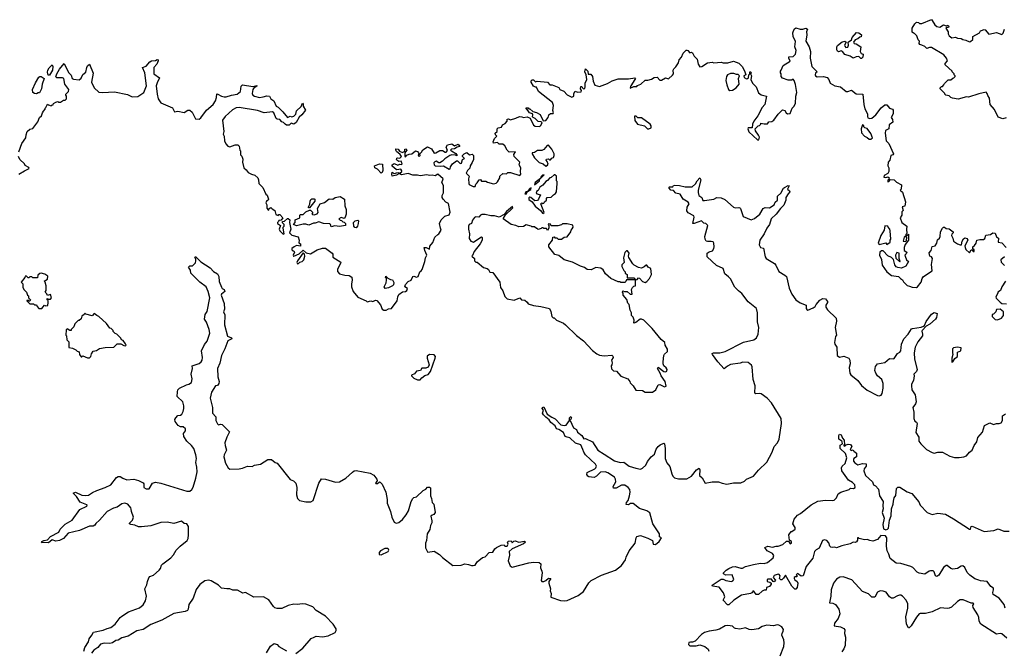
# Model space of a CAD drawing. Extents: x 2029826 to 2248070, y 228728 to 402406.
# Tile 57 of 256: x 2113525 to 2124120, y 300613 to 307398. Entities that reach past the tile are written whole.
import ezdxf

# ---------------------------------------------------------------- set-up
doc = ezdxf.new("R2010")
doc.units = 0

msp = doc.modelspace()

# ---------------------------------------------------------------- linework, layer by layer
at = {"layer": '0CON10XD'}
for points in [[(2124140, 306340), (2124105, 306332), (2124055, 306349), (2124015, 306433), (2123968, 306485), (2123959, 306555), (2123942, 306582), (2123937, 306605), (2123925, 306617), (2123845, 306600), (2123736, 306564), (2123714, 306566), (2123625, 306543), (2123564, 306554), (2123545, 306560), (2123525, 306578), (2123490, 306585), (2123480, 306595), (2123480, 306605), (2123430, 306655), (2123430, 306665), (2123445, 306680), (2123455, 306680), (2123470, 306695), (2123475, 306710), (2123515, 306750), (2123545, 306750), (2123565, 306770), (2123578, 306772), (2123590, 306785), (2123590, 306795), (2123580, 306805), (2123580, 306815), (2123560, 306835), (2123560, 306845), (2123483, 306913), (2123483, 306927), (2123510, 306955), (2123498, 306985), (2123468, 307018), (2123335, 307097), (2123315, 307100), (2123285, 307088), (2123265, 307110), (2123233, 307123), (2123212, 307132), (2123203, 307143), (2123207, 307167), (2123192, 307182), (2123178, 307225), (2123155, 307250), (2123142, 307252), (2123130, 307265), (2123130, 307305), (2123157, 307353), (2123175, 307370), (2123195, 307368), (2123208, 307358), (2123232, 307358), (2123335, 307398), (2123345, 307390), (2123371, 307341), (2123395, 307323), (2123425, 307317), (2123465, 307343), (2123495, 307330), (2123515, 307338), (2123522, 307325), (2123520, 307315), (2123498, 307312), (2123492, 307305), (2123516, 307266), (2123516, 307245), (2123525, 307223), (2123555, 307204), (2123595, 307208), (2123615, 307198), (2123656, 307196), (2123675, 307183), (2123705, 307178), (2123745, 307158), (2123758, 307162), (2123780, 307185), (2123782, 307218), (2123852, 307255), (2123864, 307276), (2123875, 307283), (2123905, 307292), (2123915, 307288), (2123955, 307242), (2124035, 307258), (2124095, 307240), (2124107, 307253), (2124122, 307295)], [(2116968, 304665), (2117025, 304649), (2117070, 304645), (2117099, 304629), (2117103, 304595), (2117094, 304555), (2117097, 304525), (2117114, 304474), (2117165, 304413), (2117254, 304374), (2117265, 304363), (2117305, 304373), (2117325, 304367), (2117355, 304380), (2117368, 304378), (2117409, 304329), (2117426, 304285), (2117443, 304273), (2117469, 304271), (2117495, 304286), (2117525, 304291), (2117588, 304372), (2117594, 304416), (2117605, 304440), (2117645, 304470), (2117675, 304472), (2117692, 304485), (2117697, 304507), (2117670, 304525), (2117675, 304548), (2117705, 304580), (2117737, 304595), (2117754, 304636), (2117765, 304640), (2117795, 304627), (2117812, 304635), (2117832, 304685), (2117846, 304694), (2117855, 304710), (2117886, 304795), (2117890, 304835), (2117906, 304865), (2117884, 304914), (2117878, 304945), (2117898, 304948), (2117935, 304930), (2117940, 304960), (2117970, 305000), (2117992, 305058), (2118023, 305087), (2118036, 305095), (2118062, 305135), (2118053, 305153), (2118043, 305205), (2118060, 305245), (2118100, 305285), (2118145, 305298), (2118157, 305327), (2118139, 305419), (2118112, 305435), (2118081, 305465), (2118070, 305485), (2118070, 305505), (2118087, 305535), (2118087, 305615), (2118068, 305645), (2118082, 305685), (2118025, 305736), (2117995, 305718), (2117965, 305726), (2117935, 305722), (2117905, 305729), (2117835, 305718), (2117805, 305726), (2117755, 305724), (2117705, 305744), (2117635, 305727), (2117615, 305740), (2117605, 305740), (2117580, 305725), (2117534, 305714), (2117528, 305735), (2117533, 305757), (2117555, 305742), (2117595, 305752), (2117615, 305748), (2117636, 305764), (2117638, 305772), (2117625, 305790), (2117585, 305782), (2117575, 305787), (2117532, 305822), (2117534, 305836), (2117555, 305851), (2117595, 305832), (2117615, 305842), (2117635, 305840), (2117642, 305848), (2117630, 305875), (2117605, 305872), (2117583, 305885), (2117580, 305895), (2117585, 305908), (2117595, 305913), (2117615, 305908), (2117632, 305925), (2117619, 305949), (2117581, 305981), (2117573, 305993), (2117573, 306007), (2117596, 306006), (2117612, 305982), (2117645, 305970), (2117668, 305982), (2117670, 306005), (2117685, 306010), (2117690, 305995), (2117670, 305965), (2117670, 305925), (2117675, 305922), (2117691, 305939), (2117715, 305952), (2117745, 305953), (2117785, 305987), (2117805, 305980), (2117818, 305965), (2117820, 305955), (2117812, 305935), (2117825, 305924), (2117836, 305935), (2117830, 305955), (2117849, 305971), (2117864, 305996), (2117915, 306028), (2117955, 306008), (2117985, 305963), (2118004, 305966), (2118045, 305992), (2118075, 305990), (2118103, 305973), (2118113, 305973), (2118129, 305991), (2118113, 306025), (2118130, 306050), (2118175, 306062), (2118205, 306040), (2118245, 306057), (2118260, 306035), (2118233, 306027), (2118205, 306008), (2118170, 306005), (2118162, 305995), (2118170, 305985), (2118218, 305958), (2118230, 305945), (2118228, 305932), (2118215, 305940), (2118175, 305943), (2118154, 305936), (2118099, 305901), (2118076, 305874), (2118045, 305857), (2118035, 305856), (2118005, 305874), (2117991, 305869), (2117983, 305857), (2117984, 305835), (2117995, 305826), (2118055, 305821), (2118086, 305826), (2118145, 305790), (2118158, 305792), (2118160, 305815), (2118184, 305846), (2118225, 305880), (2118235, 305880), (2118265, 305852), (2118278, 305855), (2118290, 305895), (2118310, 305905), (2118290, 305925), (2118290, 305935), (2118307, 305953), (2118338, 305968), (2118365, 305942), (2118395, 305950), (2118407, 305937), (2118407, 305895), (2118395, 305860), (2118374, 305826), (2118368, 305802), (2118342, 305775), (2118330, 305745), (2118363, 305715), (2118356, 305685), (2118358, 305635), (2118363, 305623), (2118405, 305602), (2118426, 305604), (2118432, 305628), (2118449, 305641), (2118470, 305675), (2118485, 305680), (2118495, 305660), (2118542, 305662), (2118558, 305648), (2118623, 305633), (2118652, 305638), (2118668, 305652), (2118690, 305695), (2118690, 305715), (2118725, 305742), (2118765, 305740), (2118778, 305752), (2118805, 305752), (2118905, 305722), (2118918, 305735), (2118913, 305765), (2118918, 305805), (2118900, 305835), (2118908, 305865), (2118847, 305925), (2118843, 305947), (2118860, 305975), (2118793, 305973), (2118770, 305995), (2118745, 306040), (2118725, 306060), (2118685, 306060), (2118665, 306078), (2118625, 306070), (2118620, 306085), (2118635, 306120), (2118660, 306145), (2118645, 306160), (2118642, 306175), (2118662, 306195), (2118663, 306225), (2118675, 306233), (2118710, 306240), (2118722, 306265), (2118750, 306280), (2118770, 306305), (2118772, 306328), (2118785, 306330), (2118805, 306320), (2118865, 306338), (2118903, 306357), (2118928, 306352), (2118945, 306346), (2118985, 306352), (2119017, 306337), (2119054, 306264), (2119073, 306253), (2119115, 306248), (2119130, 306255), (2119148, 306288), (2119138, 306298), (2119105, 306303), (2119073, 306333), (2119050, 306345), (2119042, 306352), (2119048, 306375), (2119043, 306383), (2119010, 306395), (2118998, 306418), (2118972, 306448), (2118995, 306450), (2119005, 306440), (2119015, 306440), (2119045, 306410), (2119085, 306400), (2119125, 306378), (2119158, 306308), (2119186, 306314), (2119210, 306345), (2119220, 306375), (2119235, 306390), (2119265, 306390), (2119270, 306395), (2119262, 306422), (2119268, 306475), (2119258, 306508), (2119108, 306625), (2119085, 306670), (2119075, 306670), (2119054, 306684), (2119027, 306725), (2119029, 306741), (2119039, 306751), (2119055, 306750), (2119075, 306728), (2119095, 306736), (2119204, 306724), (2119230, 306695), (2119255, 306697), (2119327, 306667), (2119338, 306645), (2119379, 306629), (2119415, 306588), (2119465, 306564), (2119488, 306575), (2119488, 306605), (2119503, 306627), (2119527, 306617), (2119568, 306622), (2119570, 306635), (2119560, 306655), (2119562, 306678), (2119575, 306680), (2119580, 306665), (2119593, 306653), (2119605, 306658), (2119611, 306675), (2119609, 306715), (2119627, 306755), (2119620, 306805), (2119608, 306835), (2119615, 306868), (2119638, 306845), (2119642, 306812), (2119672, 306812), (2119688, 306788), (2119696, 306735), (2119714, 306694), (2119765, 306680), (2119850, 306710), (2119900, 306740), (2119965, 306763), (2120075, 306760), (2120145, 306772), (2120150, 306765), (2120146, 306755), (2120102, 306685), (2120095, 306660), (2120135, 306680), (2120165, 306680), (2120172, 306688), (2120210, 306705), (2120255, 306748), (2120285, 306748), (2120325, 306758), (2120353, 306777), (2120385, 306778), (2120415, 306748), (2120432, 306748), (2120475, 306772), (2120505, 306762), (2120551, 306799), (2120560, 306815), (2120558, 306855), (2120565, 306870), (2120585, 306890), (2120613, 306935), (2120623, 306965), (2120648, 306995), (2120664, 307036), (2120695, 307068), (2120705, 307070), (2120716, 307066), (2120735, 307040), (2120755, 307047), (2120765, 307040), (2120782, 307005), (2120814, 306974), (2120825, 306920), (2120845, 306892), (2120865, 306893), (2120927, 306933), (2120975, 306939), (2120995, 306933), (2121035, 306937), (2121075, 306942), (2121095, 306932), (2121145, 306934), (2121205, 306952), (2121265, 306930), (2121298, 306895), (2121326, 306846), (2121338, 306805), (2121318, 306792), (2121322, 306775), (2121345, 306763), (2121356, 306764), (2121367, 306773), (2121370, 306805), (2121380, 306815), (2121380, 306835), (2121388, 306838), (2121398, 306825), (2121390, 306815), (2121398, 306795), (2121393, 306753), (2121410, 306715), (2121450, 306675), (2121475, 306610), (2121505, 306588), (2121560, 306575), (2121543, 306485), (2121515, 306452), (2121467, 306365), (2121424, 306306), (2121410, 306275), (2121407, 306233), (2121365, 306233), (2121359, 306225), (2121372, 306192), (2121465, 306104), (2121478, 306105), (2121484, 306135), (2121476, 306156), (2121443, 306203), (2121440, 306225), (2121470, 306255), (2121485, 306260), (2121500, 306275), (2121500, 306285), (2121535, 306278), (2121572, 306278), (2121585, 306300), (2121617, 306303), (2121640, 306315), (2121685, 306380), (2121735, 306428), (2121759, 306419), (2121774, 306394), (2121786, 306386), (2121815, 306388), (2121838, 306445), (2121855, 306462), (2121874, 306496), (2121876, 306575), (2121886, 306615), (2121872, 306702), (2121858, 306745), (2121847, 306757), (2121832, 306748), (2121795, 306748), (2121735, 306770), (2121720, 306785), (2121720, 306815), (2121710, 306825), (2121710, 306845), (2121720, 306855), (2121740, 306905), (2121817, 306953), (2121801, 306985), (2121803, 306997), (2121848, 307002), (2121874, 307026), (2121879, 307065), (2121867, 307105), (2121873, 307163), (2121849, 307215), (2121843, 307255), (2121858, 307295), (2121875, 307310), (2121925, 307297), (2121953, 307297), (2121985, 307308), (2122002, 307295), (2121992, 307268), (2121994, 307235), (2121983, 307165), (2122019, 307105), (2122034, 307055), (2122031, 306985), (2122049, 306895), (2122107, 306837), (2122089, 306821), (2122083, 306805), (2122088, 306795), (2122105, 306784), (2122173, 306787), (2122214, 306774), (2122233, 306755), (2122245, 306713), (2122296, 306686), (2122357, 306677)], [(2122585, 306980), (2122575, 306980), (2122555, 307000), (2122525, 306998), (2122493, 306983), (2122460, 307005), (2122404, 307024), (2122380, 307055), (2122365, 307062), (2122335, 307053), (2122325, 307058), (2122318, 307075), (2122318, 307105), (2122325, 307120), (2122375, 307158), (2122405, 307168), (2122420, 307155), (2122402, 307125), (2122403, 307113), (2122415, 307098), (2122438, 307102), (2122443, 307125), (2122440, 307155), (2122475, 307180), (2122482, 307205), (2122531, 307259), (2122555, 307257), (2122582, 307235), (2122578, 307212), (2122565, 307210), (2122545, 307190), (2122515, 307180), (2122498, 307155), (2122503, 307143), (2122527, 307137), (2122577, 307107), (2122568, 307055), (2122580, 307035), (2122600, 307025), (2122598, 306995), (2122585, 306980)], [(2113517, 305975), (2113549, 306065), (2113592, 306125), (2113595, 306160), (2113607, 306195), (2113635, 306220), (2113665, 306228), (2113721, 306299), (2113738, 306345), (2113758, 306365), (2113772, 306395), (2113780, 306415), (2113800, 306435), (2113800, 306445), (2113808, 306452), (2113825, 306490), (2113835, 306480), (2113865, 306470), (2113875, 306480), (2113885, 306480), (2113890, 306495), (2113915, 306510), (2113935, 306518), (2113945, 306510), (2113965, 306510), (2113995, 306530), (2114015, 306530), (2114030, 306545), (2114030, 306575), (2114020, 306585), (2114020, 306595), (2114050, 306625), (2114053, 306645), (2114010, 306705), (2114000, 306765), (2113985, 306773), (2113925, 306772), (2113914, 306784), (2113923, 306815), (2113954, 306866), (2114005, 306928), (2114050, 306830), (2114080, 306800), (2114090, 306765), (2114105, 306757), (2114165, 306750), (2114185, 306770), (2114205, 306807), (2114235, 306832), (2114246, 306885), (2114255, 306902), (2114275, 306918), (2114314, 306824), (2114298, 306725), (2114328, 306665), (2114378, 306618), (2114415, 306614), (2114545, 306620), (2114685, 306592), (2114735, 306566), (2114795, 306573), (2114862, 306615), (2114891, 306685), (2114872, 306825), (2114848, 306885), (2114885, 306896), (2114925, 306943), (2114944, 306956), (2114985, 306959), (2115005, 306969), (2115016, 306966), (2115016, 306955), (2115000, 306920), (2114970, 306885), (2114967, 306863), (2114970, 306815), (2115031, 306771), (2115003, 306717), (2114994, 306685), (2115003, 306595), (2115016, 306546), (2115044, 306504), (2115169, 306449), (2115192, 306405), (2115225, 306413), (2115295, 306400), (2115335, 306423), (2115355, 306424), (2115382, 306402), (2115415, 306332), (2115455, 306328), (2115475, 306340), (2115536, 306425), (2115607, 306485), (2115633, 306525), (2115642, 306562), (2115645, 306600), (2115658, 306598), (2115695, 306574), (2115725, 306566), (2115745, 306566), (2115804, 306586), (2115864, 306596), (2115901, 306625), (2115908, 306682), (2115923, 306697), (2116035, 306679), (2116075, 306690), (2116080, 306685), (2116042, 306658), (2116034, 306646), (2116028, 306605), (2116032, 306585), (2116050, 306575), (2116105, 306561), (2116145, 306566), (2116185, 306580), (2116212, 306575), (2116227, 306545), (2116259, 306525), (2116285, 306469), (2116307, 306455), (2116356, 306406), (2116406, 306346), (2116435, 306358), (2116455, 306352), (2116475, 306360), (2116495, 306382), (2116504, 306416), (2116553, 306465), (2116568, 306498), (2116575, 306490), (2116577, 306467), (2116601, 306425), (2116562, 306375), (2116532, 306348), (2116499, 306291), (2116475, 306273), (2116445, 306283), (2116425, 306262), (2116395, 306264), (2116382, 306272), (2116365, 306293), (2116345, 306297), (2116325, 306323), (2116295, 306328), (2116286, 306336), (2116260, 306395), (2116247, 306407), (2116154, 306394), (2116085, 306420), (2115885, 306454), (2115855, 306449), (2115815, 306426), (2115735, 306356), (2115709, 306315), (2115720, 306195), (2115714, 306165), (2115726, 306145), (2115730, 306095), (2115742, 306062), (2115766, 306036), (2115785, 306030), (2115845, 306052), (2115872, 306052), (2115887, 306037), (2115893, 305993), (2115900, 305985), (2115900, 305945), (2115915, 305930), (2115926, 305896), (2115924, 305864), (2115938, 305805), (2115963, 305783), (2115985, 305752), (2116020, 305735), (2116056, 305726), (2116088, 305698), (2116096, 305676), (2116100, 305635), (2116141, 305591), (2116175, 305520), (2116189, 305509), (2116202, 305465), (2116200, 305455), (2116182, 305445), (2116174, 305426), (2116186, 305406), (2116185, 305370), (2116194, 305354), (2116205, 305350), (2116210, 305365), (2116227, 305377), (2116242, 305362), (2116272, 305345), (2116281, 305301), (2116305, 305290), (2116315, 305300), (2116325, 305300), (2116357, 305267), (2116338, 305242), (2116312, 305238), (2116310, 305225), (2116300, 305215), (2116300, 305205), (2116330, 305185), (2116317, 305145), (2116323, 305125), (2116355, 305092), (2116365, 305090), (2116370, 305095), (2116360, 305155), (2116360, 305165), (2116370, 305175), (2116370, 305195), (2116352, 305212), (2116352, 305228), (2116375, 305230), (2116405, 305258), (2116415, 305258), (2116432, 305245), (2116428, 305215), (2116442, 305145), (2116427, 305105), (2116455, 305078), (2116520, 305060), (2116533, 305025), (2116528, 304998), (2116548, 304985), (2116545, 304960), (2116505, 304967), (2116478, 304955), (2116453, 304935), (2116455, 304920), (2116465, 304910), (2116475, 304910), (2116482, 304895), (2116468, 304865), (2116470, 304855), (2116475, 304852), (2116531, 304879), (2116575, 304918), (2116608, 304888), (2116655, 304879), (2116725, 304920), (2116785, 304939), (2116815, 304938), (2116887, 304887), (2116894, 304875), (2116895, 304842), (2116979, 304789), (2116977, 304775), (2116943, 304715), (2116945, 304690), (2116968, 304665)], [(2113845, 306800), (2113832, 306802), (2113824, 306834), (2113827, 306855), (2113841, 306879), (2113875, 306912), (2113881, 306895), (2113878, 306855), (2113845, 306800)], [(2113705, 306601), (2113685, 306602), (2113665, 306616), (2113662, 306645), (2113695, 306719), (2113731, 306779), (2113743, 306787), (2113756, 306786), (2113788, 306765), (2113766, 306704), (2113760, 306655), (2113738, 306612), (2113725, 306612), (2113705, 306601)], [(2121167, 306637), (2121195, 306641), (2121234, 306666), (2121267, 306703), (2121258, 306765), (2121270, 306795), (2121257, 306807), (2121237, 306807), (2121208, 306818), (2121175, 306819), (2121143, 306805), (2121131, 306785), (2121123, 306745), (2121133, 306695), (2121152, 306645), (2121167, 306637)], [(2122357, 306677), (2122418, 306625), (2122435, 306624), (2122475, 306638), (2122525, 306599), (2122598, 306595), (2122609, 306485), (2122620, 306440), (2122647, 306385), (2122648, 306355), (2122653, 306343), (2122673, 306333), (2122695, 306339), (2122736, 306374), (2122795, 306448), (2122835, 306481), (2122855, 306481), (2122885, 306446), (2122918, 306435), (2122923, 306423), (2122923, 306385), (2122904, 306345), (2122918, 306325), (2122920, 306295), (2122882, 306265), (2122876, 306224), (2122840, 306205), (2122837, 306175), (2122849, 306095), (2122878, 306065), (2122928, 305955), (2122920, 305945), (2122898, 305935), (2122887, 305885), (2122872, 305865), (2122868, 305825), (2122878, 305805), (2122878, 305765), (2122865, 305742), (2122828, 305722), (2122823, 305705), (2122845, 305700), (2122865, 305708), (2122882, 305695), (2122878, 305682), (2122865, 305670), (2122865, 305653), (2122878, 305655), (2122895, 305678), (2122934, 305674), (2122960, 305650), (2123012, 305622), (2123010, 305575), (2123000, 305565), (2123025, 305542), (2123058, 305438), (2123049, 305391), (2123022, 305385), (2123032, 305345), (2123018, 305332), (2123016, 305295), (2123000, 305265), (2123017, 305215), (2123072, 305175), (2123068, 305145), (2123072, 305098), (2123060, 305085), (2123060, 305070), (2123043, 305057), (2123030, 305015), (2123055, 305010), (2123068, 305022), (2123070, 305055), (2123060, 305070), (2123090, 305090), (2123088, 305025), (2123052, 304978), (2123042, 304945), (2123042, 304915), (2123070, 304895), (2123065, 304880), (2123050, 304865), (2123052, 304855), (2123068, 304815), (2123090, 304795), (2123060, 304745), (2123015, 304726), (2122975, 304730), (2122958, 304738), (2122942, 304762), (2122928, 304818), (2122905, 304840), (2122865, 304858), (2122815, 304910), (2122798, 304912), (2122780, 304895), (2122777, 304865), (2122799, 304819), (2122804, 304755), (2122855, 304686), (2122905, 304647), (2122980, 304635), (2123002, 304612), (2123025, 304598), (2123037, 304577), (2123075, 304539), (2123099, 304531), (2123130, 304520), (2123175, 304518), (2123187, 304523), (2123226, 304575), (2123237, 304613), (2123251, 304635), (2123342, 304695), (2123336, 304764), (2123348, 304828), (2123338, 304845), (2123318, 304855), (2123312, 304888), (2123332, 304915), (2123342, 304958), (2123375, 304966), (2123395, 304994), (2123402, 305028), (2123422, 305048), (2123430, 305065), (2123433, 305117), (2123454, 305156), (2123465, 305164), (2123475, 305166), (2123495, 305152), (2123526, 305146), (2123570, 305115), (2123570, 305105), (2123555, 305090), (2123552, 305075), (2123567, 305047), (2123573, 305015), (2123615, 304986), (2123645, 304974), (2123660, 304975), (2123668, 305015), (2123681, 305039), (2123695, 305050), (2123720, 305045), (2123728, 305025), (2123697, 304965), (2123698, 304945), (2123705, 304924), (2123745, 304890), (2123765, 304920), (2123775, 304920), (2123784, 304904), (2123797, 304905), (2123797, 304925), (2123782, 304932), (2123780, 304955), (2123800, 304970), (2123817, 304995), (2123824, 305026), (2123856, 305034), (2123895, 305032), (2123910, 305045), (2123922, 305078), (2123972, 305085), (2123995, 305104), (2124020, 305100), (2124035, 305063), (2124056, 305046), (2124055, 305003), (2124095, 304998), (2124140, 304945)], [(2120295, 306222), (2120320, 306235), (2120320, 306255), (2120310, 306275), (2120215, 306342), (2120175, 306340), (2120158, 306358), (2120142, 306358), (2120143, 306313), (2120172, 306275), (2120247, 306257), (2120280, 306225), (2120295, 306222)], [(2122685, 306112), (2122702, 306125), (2122685, 306172), (2122645, 306228), (2122620, 306235), (2122610, 306245), (2122610, 306255), (2122595, 306268), (2122580, 306225), (2122582, 306182), (2122614, 306144), (2122645, 306130), (2122665, 306112), (2122685, 306112)], [(2119185, 305822), (2119206, 305834), (2119210, 305845), (2119202, 305872), (2119190, 305885), (2119192, 305898), (2119215, 305900), (2119225, 305890), (2119235, 305890), (2119252, 305908), (2119270, 305915), (2119278, 305935), (2119278, 305955), (2119252, 306005), (2119215, 306048), (2119200, 306045), (2119165, 306000), (2119145, 305992), (2119098, 305992), (2119065, 305970), (2119040, 305965), (2119040, 305955), (2119065, 305910), (2119090, 305885), (2119115, 305862), (2119157, 305847), (2119185, 305822)], [(2113515, 305737), (2113575, 305773), (2113627, 305795), (2113625, 305808), (2113585, 305828), (2113576, 305846), (2113528, 305895), (2113513, 305925)], [(2117415, 305747), (2117375, 305791), (2117348, 305805), (2117344, 305826), (2117395, 305847), (2117430, 305845), (2117434, 305775), (2117425, 305752), (2117415, 305747)], [(2118044, 301644), (2118075, 301611), (2118185, 301527), (2118275, 301529), (2118315, 301543), (2118355, 301537), (2118385, 301524), (2118405, 301524), (2118425, 301531), (2118448, 301565), (2118505, 301610), (2118535, 301620), (2118578, 301665), (2118615, 301670), (2118637, 301705), (2118655, 301719), (2118705, 301746), (2118737, 301747), (2118745, 301732), (2118770, 301735), (2118780, 301755), (2118773, 301775), (2118785, 301787), (2118815, 301790), (2118825, 301770), (2118842, 301788), (2118855, 301792), (2118895, 301778), (2118956, 301786), (2118966, 301775), (2118945, 301757), (2118824, 301706), (2118793, 301675), (2118797, 301637), (2118783, 301575), (2118802, 301522), (2118825, 301507), (2119005, 301556), (2119055, 301562), (2119115, 301557), (2119132, 301545), (2119129, 301499), (2119143, 301463), (2119148, 301445), (2119138, 301365), (2119144, 301354), (2119165, 301352), (2119187, 301363), (2119215, 301390), (2119240, 301385), (2119218, 301352), (2119218, 301335), (2119236, 301275), (2119234, 301254), (2119243, 301225), (2119241, 301185), (2119345, 301148), (2119385, 301144), (2119415, 301150), (2119535, 301204), (2119592, 301245), (2119650, 301340), (2119675, 301363), (2119785, 301420), (2119935, 301474), (2120002, 301525), (2120044, 301585), (2120050, 301615), (2120084, 301685), (2120147, 301765), (2120158, 301825), (2120165, 301838), (2120205, 301847), (2120285, 301820), (2120333, 301793), (2120342, 301755), (2120367, 301753), (2120406, 301784), (2120430, 301825), (2120410, 301835), (2120408, 301868), (2120338, 301975), (2120305, 302093), (2120272, 302115), (2120195, 302140), (2120125, 302192), (2120098, 302192), (2120075, 302178), (2120052, 302182), (2120053, 302205), (2120074, 302226), (2120088, 302275), (2120094, 302315), (2120089, 302345), (2120074, 302364), (2120035, 302389), (2120001, 302389), (2119943, 302357), (2119916, 302356), (2119912, 302375), (2119941, 302425), (2119938, 302455), (2119925, 302476), (2119855, 302524), (2119825, 302534), (2119775, 302531), (2119733, 302487), (2119705, 302473), (2119648, 302478), (2119637, 302487), (2119628, 302505), (2119630, 302525), (2119715, 302564), (2119726, 302575), (2119732, 302595), (2119722, 302615), (2119614, 302715), (2119595, 302745), (2119585, 302774), (2119562, 302822), (2119505, 302840), (2119445, 302900), (2119415, 302905), (2119395, 302915), (2119377, 302957), (2119328, 302988), (2119302, 302995), (2119287, 303027), (2119241, 303065), (2119224, 303094), (2119185, 303120), (2119160, 303145), (2119149, 303165), (2119160, 303195), (2119148, 303215), (2119150, 303225), (2119165, 303232), (2119202, 303152), (2119250, 303120), (2119286, 303105), (2119348, 303038), (2119385, 303032), (2119407, 303035), (2119440, 303085), (2119442, 303115), (2119455, 303130), (2119461, 303115), (2119447, 303085), (2119483, 303005), (2119515, 302988), (2119529, 302959), (2119574, 302925), (2119595, 302890), (2119615, 302892), (2119689, 302855), (2119746, 302766), (2119813, 302723), (2119925, 302652), (2119985, 302633), (2120025, 302639), (2120085, 302595), (2120155, 302571), (2120205, 302563), (2120225, 302571), (2120263, 302605), (2120280, 302645), (2120321, 302695), (2120356, 302725), (2120373, 302777), (2120394, 302805), (2120417, 302825), (2120455, 302841), (2120464, 302834), (2120469, 302785), (2120470, 302675), (2120489, 302629), (2120521, 302591), (2120541, 302511), (2120554, 302485), (2120570, 302470), (2120615, 302458), (2120705, 302457), (2120755, 302488), (2120808, 302555), (2120835, 302573), (2120842, 302555), (2120840, 302495), (2120868, 302468), (2120902, 302412), (2120975, 302424), (2121045, 302424), (2121085, 302411), (2121135, 302402), (2121206, 302414), (2121285, 302416), (2121325, 302432), (2121345, 302455), (2121422, 302485), (2121475, 302552), (2121565, 302636), (2121622, 302745), (2121644, 302806), (2121680, 302845), (2121696, 302885), (2121724, 303055), (2121718, 303108), (2121616, 303275), (2121570, 303325), (2121505, 303371), (2121485, 303376), (2121445, 303371), (2121435, 303379), (2121439, 303459), (2121419, 303525), (2121406, 303664), (2121400, 303680), (2121365, 303710), (2121305, 303712), (2121279, 303701), (2121175, 303687), (2121140, 303670), (2121105, 303642), (2121038, 303715), (2120980, 303795), (2120978, 303805), (2120990, 303815), (2121058, 303812), (2121115, 303829), (2121315, 303929), (2121425, 303952), (2121454, 303976), (2121473, 304015), (2121477, 304085), (2121464, 304146), (2121463, 304245), (2121455, 304292), (2121362, 304362), (2121295, 304451), (2121259, 304479), (2121221, 304521), (2121175, 304609), (2121151, 304631), (2121114, 304665), (2121095, 304720), (2121023, 304753), (2120922, 304845), (2120922, 304885), (2120945, 304901), (2120979, 304911), (2120994, 304936), (2120999, 304955), (2120994, 304995), (2120987, 305007), (2120965, 305012), (2120925, 305010), (2120912, 305015), (2120901, 305035), (2120899, 305065), (2120930, 305185), (2120910, 305205), (2120885, 305210), (2120862, 305232), (2120784, 305204), (2120770, 305205), (2120782, 305272), (2120779, 305289), (2120719, 305319), (2120703, 305343), (2120708, 305382), (2120730, 305415), (2120717, 305435), (2120665, 305467), (2120632, 305522), (2120585, 305531), (2120559, 305559), (2120533, 305565), (2120514, 305585), (2120512, 305595), (2120519, 305601), (2120552, 305598), (2120562, 305615), (2120575, 305619), (2120625, 305615), (2120685, 305598), (2120760, 305600), (2120798, 305632), (2120816, 305665), (2120845, 305698), (2120856, 305674), (2120825, 305565), (2120825, 305540), (2120834, 305505), (2120864, 305485), (2120875, 305454), (2120895, 305451), (2120993, 305467), (2121025, 305484), (2121075, 305482), (2121112, 305462), (2121205, 305382), (2121225, 305373), (2121265, 305377), (2121275, 305372), (2121282, 305365), (2121311, 305281), (2121395, 305244), (2121432, 305258), (2121491, 305305), (2121525, 305368), (2121545, 305377), (2121595, 305374), (2121642, 305405), (2121656, 305434), (2121679, 305455), (2121680, 305500), (2121715, 305530), (2121744, 305585), (2121755, 305594), (2121795, 305612), (2121805, 305610), (2121788, 305575), (2121810, 305555), (2121812, 305545), (2121794, 305525), (2121770, 305485), (2121770, 305455), (2121749, 305401), (2121710, 305365), (2121666, 305305), (2121613, 305255), (2121594, 305195), (2121565, 305153), (2121537, 305095), (2121488, 305025), (2121482, 304975), (2121495, 304948), (2121528, 304938), (2121548, 304845), (2121557, 304827), (2121646, 304776), (2121663, 304755), (2121695, 304687), (2121760, 304650), (2121777, 304635), (2121805, 304510), (2121834, 304445), (2121877, 304385), (2121925, 304352), (2121988, 304328), (2121989, 304289), (2121995, 304278), (2122006, 304274), (2122065, 304297), (2122085, 304313), (2122094, 304335), (2122135, 304381), (2122169, 304399), (2122196, 304396), (2122217, 304365), (2122217, 304355), (2122198, 304325), (2122200, 304305), (2122216, 304275), (2122312, 304185), (2122313, 304155), (2122300, 304085), (2122316, 304005), (2122302, 303988), (2122293, 303925), (2122298, 303905), (2122317, 303875), (2122322, 303785), (2122345, 303768), (2122395, 303777), (2122448, 303755), (2122458, 303735), (2122462, 303695), (2122452, 303655), (2122457, 303595), (2122468, 303578), (2122544, 303515), (2122582, 303462), (2122645, 303411), (2122755, 303354), (2122775, 303350), (2122795, 303358), (2122806, 303375), (2122816, 303434), (2122816, 303485), (2122801, 303525), (2122756, 303566), (2122736, 303595), (2122727, 303625), (2122734, 303665), (2122755, 303694), (2122835, 303710), (2122885, 303753), (2122925, 303749), (2122935, 303754), (2122972, 303805), (2122995, 303819), (2123006, 303835), (2123014, 303906), (2123040, 303965), (2123084, 304015), (2123120, 304070), (2123133, 304077), (2123225, 304089), (2123250, 304100), (2123262, 304108), (2123279, 304151), (2123335, 304230), (2123365, 304247), (2123398, 304235), (2123390, 304195), (2123378, 304175), (2123318, 304122), (2123280, 304100), (2123236, 304055), (2123231, 304045), (2123241, 304015), (2123239, 303995), (2123189, 303931), (2123161, 303875), (2123151, 303815), (2123154, 303745), (2123183, 303635), (2123175, 303612), (2123148, 303585), (2123151, 303565), (2123143, 303517), (2123123, 303477), (2123122, 303458), (2123126, 303415), (2123160, 303360), (2123172, 303285), (2123166, 303265), (2123136, 303225), (2123148, 303175), (2123146, 303106), (2123159, 303079), (2123176, 303066), (2123182, 303052), (2123168, 302955), (2123200, 302905), (2123202, 302865), (2123222, 302835), (2123284, 302774), (2123345, 302740), (2123365, 302734), (2123405, 302746), (2123455, 302744), (2123535, 302701), (2123585, 302687), (2123635, 302687), (2123686, 302694), (2123714, 302706), (2123747, 302745), (2123773, 302765), (2123794, 302816), (2123823, 302855), (2123835, 302902), (2123885, 302960), (2123907, 303033), (2123965, 303062), (2124005, 303042), (2124035, 303052), (2124066, 303054), (2124085, 303062), (2124099, 303085), (2124101, 303135), (2124132, 303158)], [(2119155, 305313), (2119168, 305325), (2119133, 305417), (2119145, 305428), (2119155, 305420), (2119166, 305424), (2119172, 305438), (2119192, 305455), (2119192, 305475), (2119202, 305485), (2119245, 305488), (2119270, 305515), (2119292, 305528), (2119300, 305545), (2119310, 305635), (2119308, 305658), (2119300, 305665), (2119300, 305715), (2119285, 305730), (2119275, 305730), (2119245, 305700), (2119230, 305695), (2119203, 305667), (2119185, 305658), (2119153, 305617), (2119122, 305595), (2119105, 305560), (2119085, 305550), (2119082, 305535), (2119090, 305525), (2119128, 305515), (2119108, 305465), (2119096, 305454), (2119068, 305448), (2119026, 305486), (2119015, 305490), (2119005, 305480), (2119005, 305462), (2119039, 305439), (2119071, 305391), (2119128, 305345), (2119155, 305313)], [(2119065, 305620), (2119118, 305665), (2119120, 305680), (2119130, 305690), (2119168, 305728), (2119150, 305725), (2119135, 305710), (2119130, 305690), (2119072, 305645), (2119065, 305620)], [(2118975, 305521), (2118990, 305550), (2119025, 305572), (2119028, 305588), (2119015, 305582), (2118990, 305550), (2118973, 305545), (2118960, 305525), (2118975, 305521)], [(2116875, 305170), (2116870, 305195), (2116862, 305202), (2116795, 305204), (2116745, 305222), (2116705, 305209), (2116685, 305210), (2116635, 305187), (2116605, 305197), (2116575, 305197), (2116505, 305181), (2116470, 305195), (2116488, 305215), (2116490, 305245), (2116538, 305265), (2116538, 305295), (2116545, 305302), (2116575, 305303), (2116605, 305331), (2116645, 305348), (2116655, 305348), (2116680, 305325), (2116670, 305305), (2116675, 305302), (2116695, 305298), (2116725, 305310), (2116737, 305325), (2116731, 305365), (2116758, 305415), (2116805, 305430), (2116855, 305472), (2116895, 305468), (2116920, 305485), (2116975, 305496), (2117020, 305465), (2117022, 305395), (2117038, 305355), (2117038, 305305), (2117027, 305273), (2117015, 305260), (2116985, 305270), (2116960, 305255), (2116972, 305242), (2116988, 305238), (2117002, 305222), (2117018, 305218), (2117030, 305205), (2117030, 305185), (2116965, 305173), (2116915, 305180), (2116875, 305170)], [(2116645, 305372), (2116633, 305373), (2116633, 305383), (2116647, 305413), (2116650, 305445), (2116658, 305462), (2116668, 305472), (2116695, 305472), (2116702, 305465), (2116702, 305445), (2116645, 305372)], [(2120335, 303390), (2120370, 303415), (2120395, 303468), (2120415, 303472), (2120465, 303448), (2120482, 303455), (2120469, 303505), (2120426, 303565), (2120416, 303596), (2120388, 303645), (2120395, 303658), (2120455, 303613), (2120475, 303610), (2120488, 303615), (2120492, 303635), (2120483, 303653), (2120458, 303675), (2120448, 303695), (2120448, 303715), (2120457, 303785), (2120462, 303798), (2120495, 303828), (2120495, 303852), (2120470, 303895), (2120468, 303925), (2120427, 303957), (2120330, 304075), (2120242, 304165), (2120216, 304176), (2120200, 304175), (2120155, 304140), (2120132, 304132), (2120136, 304166), (2120127, 304197), (2120110, 304215), (2120110, 304245), (2120093, 304273), (2120082, 304332), (2120068, 304348), (2120057, 304387), (2120020, 304435), (2120020, 304455), (2120010, 304465), (2120015, 304480), (2120032, 304472), (2120062, 304472), (2120094, 304444), (2120116, 304444), (2120110, 304495), (2120120, 304515), (2120135, 304530), (2120150, 304535), (2120150, 304600), (2120168, 304602), (2120185, 304620), (2120195, 304618), (2120225, 304580), (2120255, 304572), (2120275, 304582), (2120303, 304615), (2120324, 304655), (2120315, 304722), (2120288, 304735), (2120275, 304756), (2120265, 304756), (2120245, 304737), (2120215, 304726), (2120185, 304732), (2120136, 304756), (2120121, 304771), (2120080, 304840), (2120076, 304855), (2120082, 304885), (2120065, 304910), (2120055, 304910), (2120038, 304892), (2120024, 304834), (2120028, 304785), (2120005, 304760), (2120003, 304743), (2120025, 304700), (2120040, 304685), (2120042, 304672), (2120060, 304655), (2120062, 304622), (2120135, 304620), (2120150, 304600), (2120055, 304600), (2120048, 304582), (2120035, 304570), (2119995, 304570), (2119987, 304577), (2119965, 304578), (2119885, 304612), (2119827, 304665), (2119802, 304705), (2119780, 304725), (2119725, 304732), (2119675, 304706), (2119631, 304711), (2119601, 304731), (2119560, 304745), (2119475, 304790), (2119385, 304814), (2119325, 304859), (2119285, 304873), (2119220, 304955), (2119220, 304975), (2119260, 305025), (2119262, 305058), (2119275, 305060), (2119285, 305050), (2119305, 305050), (2119318, 305038), (2119355, 305038), (2119385, 305058), (2119415, 305062), (2119456, 305114), (2119458, 305132), (2119471, 305149), (2119480, 305165), (2119476, 305186), (2119415, 305200), (2119365, 305200), (2119355, 305190), (2119315, 305180), (2119245, 305180), (2119238, 305198), (2119215, 305200), (2119210, 305195), (2119220, 305185), (2119220, 305155), (2119205, 305130), (2119195, 305150), (2119165, 305150), (2119155, 305160), (2119145, 305160), (2119135, 305150), (2119105, 305140), (2119095, 305150), (2119085, 305150), (2119065, 305170), (2119035, 305170), (2119027, 305177), (2118975, 305190), (2118947, 305173), (2118895, 305168), (2118865, 305182), (2118815, 305194), (2118729, 305255), (2118751, 305299), (2118825, 305368), (2118830, 305375), (2118827, 305387), (2118765, 305333), (2118739, 305301), (2118685, 305273), (2118635, 305288), (2118595, 305288), (2118535, 305303), (2118498, 305302), (2118484, 305296), (2118467, 305273), (2118435, 305276), (2118420, 305270), (2118398, 305242), (2118386, 305204), (2118362, 305195), (2118354, 305175), (2118353, 305145), (2118366, 305094), (2118362, 305045), (2118378, 305015), (2118407, 305003), (2118475, 305052), (2118495, 305060), (2118500, 305055), (2118500, 305025), (2118481, 304985), (2118417, 304905), (2118398, 304862), (2118392, 304852), (2118418, 304828), (2118420, 304805), (2118435, 304790), (2118448, 304788), (2118515, 304730), (2118555, 304720), (2118569, 304709), (2118585, 304682), (2118616, 304676), (2118690, 304575), (2118700, 304515), (2118725, 304480), (2118745, 304420), (2118772, 304395), (2118845, 304379), (2118906, 304406), (2118925, 304383), (2118961, 304381), (2118985, 304360), (2118995, 304342), (2119055, 304323), (2119133, 304313), (2119225, 304290), (2119239, 304259), (2119250, 304205), (2119265, 304190), (2119275, 304190), (2119300, 304165), (2119375, 304132), (2119398, 304115), (2119515, 304000), (2119592, 303942), (2119687, 303837), (2119734, 303804), (2119765, 303790), (2119815, 303780), (2119895, 303790), (2119908, 303778), (2119910, 303765), (2119892, 303735), (2119900, 303705), (2119897, 303683), (2119890, 303675), (2119892, 303642), (2119915, 303620), (2119948, 303618), (2119993, 303563), (2120070, 303535), (2120090, 303505), (2120095, 303490), (2120125, 303460), (2120155, 303412), (2120225, 303408), (2120255, 303390), (2120335, 303390)], [(2117145, 305160), (2117132, 305162), (2117120, 305175), (2117118, 305215), (2117135, 305232), (2117162, 305242), (2117170, 305235), (2117168, 305205), (2117160, 305175), (2117145, 305160)], [(2122855, 304980), (2122890, 305005), (2122890, 305025), (2122898, 305035), (2122893, 305125), (2122887, 305145), (2122870, 305165), (2122868, 305178), (2122835, 305180), (2122827, 305135), (2122790, 305075), (2122762, 304995), (2122775, 304980), (2122845, 304998), (2122855, 304980)], [(2114216, 300604), (2114227, 300645), (2114264, 300705), (2114272, 300735), (2114302, 300775), (2114320, 300810), (2114425, 300829), (2114465, 300848), (2114505, 300857), (2114554, 300895), (2114605, 300966), (2114625, 300981), (2114695, 301026), (2114815, 301069), (2114855, 301103), (2114880, 301145), (2114889, 301195), (2114873, 301275), (2114894, 301316), (2114900, 301355), (2114915, 301392), (2114925, 301407), (2114965, 301423), (2115026, 301475), (2115040, 301495), (2115051, 301529), (2115067, 301545), (2115151, 301609), (2115179, 301641), (2115209, 301691), (2115252, 301735), (2115328, 301795), (2115337, 301815), (2115341, 301855), (2115341, 301945), (2115325, 301974), (2115295, 301979), (2115265, 302001), (2115185, 301977), (2115112, 301992), (2115045, 301987), (2114935, 301951), (2114835, 301941), (2114805, 301942), (2114765, 301960), (2114720, 301965), (2114708, 301975), (2114708, 301982), (2114738, 302015), (2114748, 302045), (2114727, 302105), (2114725, 302130), (2114720, 302145), (2114687, 302185), (2114655, 302198), (2114625, 302188), (2114575, 302153), (2114535, 302143), (2114465, 302107), (2114385, 302015), (2114345, 301977), (2114335, 301961), (2114315, 301949), (2114275, 301947), (2114167, 301903), (2114046, 301874), (2113996, 301815), (2113955, 301793), (2113915, 301789), (2113875, 301802), (2113835, 301769), (2113795, 301774), (2113765, 301768), (2113758, 301775), (2113762, 301785), (2113785, 301796), (2113825, 301800), (2113855, 301837), (2113945, 301883), (2113962, 301915), (2114015, 301971), (2114088, 302012), (2114173, 302127), (2114249, 302165), (2114252, 302175), (2114248, 302178), (2114175, 302207), (2114137, 302267), (2114100, 302305), (2114126, 302314), (2114195, 302284), (2114235, 302279), (2114265, 302283), (2114308, 302312), (2114355, 302334), (2114445, 302363), (2114505, 302392), (2114565, 302473), (2114586, 302484), (2114605, 302484), (2114635, 302465), (2114679, 302449), (2114753, 302453), (2114805, 302440), (2114854, 302414), (2114860, 302405), (2114862, 302365), (2114885, 302352), (2114918, 302352), (2114955, 302411), (2114985, 302421), (2115045, 302413), (2115325, 302324), (2115355, 302327), (2115377, 302345), (2115390, 302370), (2115422, 302465), (2115433, 302535), (2115432, 302585), (2115421, 302635), (2115427, 302675), (2115421, 302715), (2115400, 302785), (2115375, 302818), (2115325, 302865), (2115290, 302915), (2115289, 302945), (2115310, 302975), (2115310, 302995), (2115285, 303016), (2115255, 303018), (2115230, 303030), (2115198, 303075), (2115196, 303095), (2115204, 303115), (2115225, 303140), (2115255, 303144), (2115269, 303155), (2115285, 303182), (2115293, 303215), (2115291, 303245), (2115279, 303285), (2115220, 303345), (2115222, 303395), (2115228, 303415), (2115245, 303434), (2115320, 303470), (2115345, 303477), (2115372, 303495), (2115382, 303535), (2115371, 303585), (2115383, 303645), (2115380, 303675), (2115455, 303699), (2115477, 303715), (2115488, 303735), (2115493, 303765), (2115483, 303835), (2115515, 303904), (2115542, 303938), (2115572, 304025), (2115564, 304065), (2115535, 304145), (2115512, 304175), (2115521, 304225), (2115542, 304258), (2115571, 304405), (2115554, 304474), (2115531, 304525), (2115462, 304575), (2115365, 304672), (2115362, 304702), (2115340, 304735), (2115355, 304750), (2115385, 304750), (2115415, 304780), (2115422, 304805), (2115420, 304825), (2115410, 304835), (2115415, 304850), (2115474, 304794), (2115575, 304727), (2115610, 304690), (2115652, 304665), (2115669, 304635), (2115672, 304582), (2115695, 304520), (2115705, 304504), (2115727, 304495), (2115732, 304475), (2115696, 304445), (2115694, 304435), (2115724, 304345), (2115729, 304285), (2115717, 304255), (2115731, 304221), (2115728, 304115), (2115762, 303992), (2115803, 303975), (2115806, 303965), (2115765, 303942), (2115734, 303855), (2115695, 303785), (2115677, 303703), (2115655, 303645), (2115656, 303555), (2115671, 303505), (2115669, 303485), (2115655, 303462), (2115633, 303457), (2115590, 303390), (2115575, 303325), (2115601, 303225), (2115600, 303165), (2115636, 303125), (2115637, 303085), (2115655, 303048), (2115665, 303038), (2115685, 303047), (2115705, 303041), (2115783, 302965), (2115754, 302906), (2115734, 302845), (2115736, 302815), (2115751, 302765), (2115726, 302715), (2115722, 302695), (2115741, 302625), (2115767, 302577), (2115785, 302562), (2115885, 302564), (2115923, 302573), (2115975, 302594), (2116025, 302591), (2116050, 302605), (2116115, 302616), (2116195, 302666), (2116236, 302666), (2116274, 302634), (2116296, 302626), (2116435, 302452), (2116470, 302435), (2116495, 302410), (2116507, 302363), (2116504, 302286), (2116515, 302248), (2116536, 302226), (2116605, 302211), (2116658, 302212), (2116684, 302226), (2116745, 302410), (2116773, 302457), (2116815, 302456), (2116925, 302423), (2116965, 302427), (2117034, 302466), (2117105, 302531), (2117125, 302544), (2117145, 302546), (2117295, 302520), (2117335, 302496), (2117369, 302455), (2117371, 302435), (2117354, 302416), (2117358, 302408), (2117375, 302408), (2117395, 302424), (2117405, 302421), (2117425, 302400), (2117466, 302315), (2117480, 302235), (2117480, 302195), (2117516, 302105), (2117528, 302045), (2117555, 301993), (2117575, 301982), (2117605, 301988), (2117645, 302020), (2117685, 302070), (2117707, 302113), (2117738, 302215), (2117755, 302247), (2117765, 302257), (2117796, 302264), (2117865, 302333), (2117894, 302346), (2117915, 302367), (2117935, 302368), (2117945, 302360), (2117944, 302274), (2117957, 302245), (2117962, 302205), (2117982, 302185), (2117997, 302097), (2117982, 302075), (2117962, 302068), (2117949, 302055), (2117961, 302005), (2117960, 301985), (2117944, 301956), (2117937, 301913), (2117911, 301865), (2117903, 301795), (2117890, 301765), (2117892, 301715), (2117912, 301672), (2117918, 301668), (2117985, 301681), (2118044, 301644)], [(2116515, 304770), (2116525, 304773), (2116541, 304789), (2116565, 304796), (2116582, 304815), (2116592, 304855), (2116590, 304875), (2116575, 304890), (2116513, 304805), (2116508, 304785), (2116515, 304770)], [(2122995, 304792), (2123000, 304795), (2122987, 304827), (2122988, 304885), (2122965, 304893), (2122950, 304865), (2122953, 304833), (2122995, 304792)], [(2124122, 304848), (2124082, 304815), (2124085, 304790), (2124122, 304752)], [(2113765, 304290), (2113792, 304328), (2113805, 304320), (2113828, 304322), (2113832, 304355), (2113830, 304375), (2113820, 304385), (2113822, 304398), (2113835, 304390), (2113855, 304390), (2113868, 304405), (2113855, 304440), (2113825, 304430), (2113818, 304448), (2113800, 304465), (2113810, 304485), (2113810, 304535), (2113800, 304575), (2113790, 304585), (2113823, 304607), (2113827, 304637), (2113795, 304660), (2113755, 304670), (2113742, 304668), (2113722, 304648), (2113715, 304620), (2113665, 304620), (2113655, 304630), (2113635, 304630), (2113625, 304620), (2113615, 304620), (2113598, 304638), (2113585, 304640), (2113580, 304625), (2113542, 304575), (2113560, 304555), (2113560, 304515), (2113572, 304492), (2113598, 304468), (2113610, 304435), (2113620, 304425), (2113620, 304405), (2113640, 304385), (2113635, 304370), (2113625, 304370), (2113615, 304380), (2113602, 304378), (2113602, 304372), (2113635, 304340), (2113675, 304340), (2113685, 304330), (2113705, 304330), (2113712, 304312), (2113732, 304292), (2113765, 304290)], [(2117457, 304507), (2117447, 304525), (2117467, 304565), (2117473, 304595), (2117472, 304615), (2117463, 304625), (2117465, 304638), (2117486, 304616), (2117515, 304602), (2117535, 304600), (2117552, 304572), (2117546, 304545), (2117537, 304533), (2117495, 304514), (2117457, 304507)], [(2124133, 304585), (2124092, 304525), (2124079, 304485), (2124052, 304465), (2124052, 304455), (2124028, 304415), (2124031, 304401), (2124075, 304358), (2124095, 304346), (2124145, 304342)], [(2114275, 303760), (2114292, 303775), (2114298, 303802), (2114315, 303830), (2114352, 303838), (2114385, 303860), (2114445, 303872), (2114537, 303873), (2114575, 303910), (2114615, 303910), (2114645, 303892), (2114665, 303890), (2114670, 303895), (2114665, 303910), (2114637, 303947), (2114620, 303955), (2114615, 303970), (2114570, 304015), (2114552, 304022), (2114532, 304042), (2114530, 304055), (2114510, 304075), (2114495, 304080), (2114458, 304128), (2114378, 304205), (2114354, 304214), (2114325, 304238), (2114305, 304212), (2114238, 304228), (2114225, 304240), (2114220, 304225), (2114193, 304207), (2114185, 304180), (2114165, 304160), (2114155, 304160), (2114120, 304125), (2114107, 304093), (2114080, 304065), (2114080, 304055), (2114063, 304053), (2114035, 304070), (2114025, 304060), (2114020, 304005), (2114030, 303995), (2114033, 303953), (2114052, 303932), (2114052, 303872), (2114095, 303862), (2114130, 303845), (2114142, 303832), (2114166, 303826), (2114170, 303795), (2114185, 303770), (2114195, 303770), (2114205, 303780), (2114255, 303760), (2114275, 303760)], [(2124045, 304170), (2124088, 304185), (2124110, 304215), (2124110, 304255), (2124075, 304282), (2124035, 304280), (2124030, 304255), (2124005, 304230), (2123990, 304225), (2123990, 304205), (2124022, 304172), (2124045, 304170)], [(2123555, 303713), (2123565, 303718), (2123586, 303754), (2123615, 303775), (2123618, 303822), (2123653, 303835), (2123656, 303866), (2123617, 303873), (2123575, 303867), (2123564, 303856), (2123561, 303815), (2123567, 303795), (2123554, 303756), (2123555, 303713)], [(2117835, 303522), (2117854, 303546), (2117885, 303570), (2117919, 303581), (2117946, 303614), (2117996, 303756), (2117999, 303775), (2117985, 303793), (2117935, 303794), (2117911, 303779), (2117910, 303755), (2117931, 303685), (2117919, 303661), (2117895, 303650), (2117851, 303649), (2117838, 303622), (2117795, 303618), (2117772, 303588), (2117740, 303575), (2117740, 303565), (2117765, 303540), (2117804, 303524), (2117835, 303522)], [(2121664, 301734), (2121685, 301733), (2121737, 301753), (2121775, 301788), (2121798, 301788), (2121815, 301760), (2121830, 301765), (2121830, 301785), (2121808, 301798), (2121802, 301855), (2121825, 301890), (2121835, 301890), (2121870, 301915), (2121868, 301935), (2121843, 301975), (2121857, 302025), (2121895, 302067), (2121928, 302085), (2122041, 302179), (2122115, 302218), (2122195, 302230), (2122275, 302226), (2122290, 302230), (2122316, 302254), (2122334, 302296), (2122362, 302315), (2122450, 302345), (2122465, 302358), (2122496, 302354), (2122514, 302366), (2122513, 302395), (2122488, 302418), (2122445, 302444), (2122372, 302545), (2122369, 302575), (2122374, 302594), (2122407, 302623), (2122424, 302685), (2122410, 302730), (2122353, 302785), (2122355, 302820), (2122380, 302835), (2122377, 302857), (2122370, 302865), (2122340, 302885), (2122338, 302895), (2122338, 302925), (2122345, 302940), (2122365, 302932), (2122380, 302895), (2122397, 302875), (2122400, 302825), (2122390, 302815), (2122405, 302810), (2122420, 302825), (2122439, 302831), (2122465, 302827), (2122478, 302805), (2122462, 302775), (2122465, 302770), (2122472, 302762), (2122495, 302770), (2122502, 302755), (2122528, 302735), (2122530, 302695), (2122502, 302678), (2122496, 302665), (2122498, 302648), (2122511, 302631), (2122545, 302610), (2122595, 302622), (2122635, 302620), (2122633, 302595), (2122613, 302567), (2122608, 302545), (2122628, 302495), (2122700, 302425), (2122714, 302394), (2122735, 302381), (2122765, 302347), (2122776, 302275), (2122818, 302215), (2122812, 302168), (2122816, 302136), (2122807, 302095), (2122827, 302035), (2122814, 301965), (2122821, 301921), (2122845, 301908), (2122864, 301915), (2122873, 301927), (2122885, 302015), (2122901, 302059), (2122907, 302135), (2122924, 302185), (2122928, 302218), (2122935, 302254), (2122952, 302278), (2122959, 302355), (2122975, 302369), (2122995, 302368), (2123075, 302319), (2123125, 302300), (2123199, 302209), (2123216, 302175), (2123289, 302095), (2123345, 302076), (2123405, 302089), (2123487, 302077), (2123575, 302029), (2123745, 301916), (2123755, 301918), (2123763, 301945), (2123775, 301949), (2123905, 301892), (2124008, 301902), (2124055, 301919), (2124115, 301896), (2124172, 301895)], [(2124130, 301065), (2124117, 301105), (2124065, 301173), (2124000, 301215), (2123996, 301235), (2124004, 301265), (2124002, 301282), (2123975, 301298), (2123935, 301354), (2123865, 301361), (2123845, 301368), (2123803, 301383), (2123750, 301420), (2123722, 301452), (2123695, 301505), (2123675, 301522), (2123655, 301519), (2123615, 301492), (2123565, 301486), (2123545, 301495), (2123506, 301525), (2123495, 301526), (2123467, 301505), (2123415, 301423), (2123395, 301408), (2123381, 301415), (2123365, 301458), (2123355, 301468), (2123325, 301470), (2123310, 301465), (2123265, 301433), (2123205, 301444), (2123184, 301455), (2123135, 301504), (2123115, 301514), (2123006, 301546), (2122955, 301551), (2122891, 301601), (2122879, 301649), (2122861, 301685), (2122853, 301733), (2122856, 301825), (2122840, 301845), (2122793, 301847), (2122756, 301804), (2122705, 301788), (2122673, 301793), (2122645, 301807), (2122615, 301803), (2122557, 301817), (2122550, 301825), (2122540, 301825), (2122542, 301798), (2122529, 301781), (2122515, 301772), (2122495, 301778), (2122462, 301758), (2122372, 301738), (2122315, 301717), (2122295, 301722), (2122272, 301718), (2122255, 301724), (2122244, 301735), (2122231, 301771), (2122210, 301795), (2122185, 301802), (2122165, 301796), (2122127, 301713), (2122095, 301694), (2122078, 301675), (2122061, 301605), (2121989, 301515), (2121956, 301414), (2121935, 301410), (2121895, 301438), (2121880, 301425), (2121890, 301415), (2121888, 301402), (2121868, 301402), (2121860, 301395), (2121858, 301385), (2121865, 301370), (2121890, 301355), (2121900, 301335), (2121892, 301288), (2121878, 301272), (2121865, 301270), (2121832, 301305), (2121765, 301420), (2121745, 301390), (2121725, 301370), (2121715, 301370), (2121702, 301385), (2121707, 301415), (2121698, 301428), (2121685, 301431), (2121645, 301418), (2121632, 301395), (2121657, 301367), (2121645, 301350), (2121632, 301352), (2121615, 301380), (2121575, 301380), (2121570, 301375), (2121570, 301355), (2121598, 301348), (2121610, 301335), (2121610, 301325), (2121595, 301300), (2121562, 301288), (2121558, 301262), (2121535, 301260), (2121515, 301250), (2121476, 301214), (2121450, 301215), (2121425, 301250), (2121415, 301250), (2121412, 301242), (2121405, 301230), (2121390, 301225), (2121292, 301208), (2121209, 301151), (2121155, 301104), (2121141, 301101), (2121094, 301154), (2121113, 301187), (2121100, 301230), (2121051, 301291), (2120980, 301305), (2120978, 301315), (2121075, 301380), (2121095, 301380), (2121125, 301363), (2121185, 301352), (2121199, 301361), (2121208, 301375), (2121190, 301425), (2121125, 301422), (2121100, 301435), (2121100, 301445), (2121127, 301475), (2121155, 301494), (2121195, 301510), (2121225, 301514), (2121285, 301496), (2121304, 301496), (2121336, 301514), (2121422, 301538), (2121495, 301550), (2121535, 301546), (2121572, 301558), (2121633, 301607), (2121639, 301635), (2121624, 301654), (2121567, 301685), (2121542, 301718), (2121577, 301733), (2121625, 301723), (2121664, 301734)], [(2117415, 301641), (2117490, 301675), (2117498, 301692), (2117495, 301702), (2117485, 301710), (2117455, 301709), (2117407, 301685), (2117394, 301666), (2117393, 301645), (2117415, 301641)], [(2116495, 300580), (2116570, 300635), (2116661, 300739), (2116694, 300756), (2116715, 300766), (2116785, 300758), (2116845, 300769), (2116918, 300805), (2116932, 300825), (2116932, 300845), (2116898, 300895), (2116815, 300982), (2116715, 301042), (2116681, 301081), (2116605, 301108), (2116565, 301114), (2116515, 301106), (2116475, 301108), (2116415, 301096), (2116345, 301064), (2116294, 301064), (2116271, 301071), (2116255, 301083), (2116205, 301156), (2116148, 301188), (2116045, 301186), (2115955, 301236), (2115925, 301229), (2115869, 301259), (2115819, 301259), (2115785, 301276), (2115755, 301273), (2115695, 301281), (2115665, 301315), (2115585, 301359), (2115555, 301369), (2115518, 301362), (2115465, 301323), (2115425, 301268), (2115390, 301175), (2115344, 301105), (2115338, 301055), (2115329, 301041), (2115305, 301030), (2115182, 301008), (2115053, 300937), (2114935, 300892), (2114854, 300836), (2114785, 300821), (2114692, 300765), (2114625, 300748), (2114586, 300724), (2114560, 300720), (2114523, 300695), (2114495, 300688), (2114435, 300690), (2114395, 300680), (2114365, 300645), (2114322, 300615), (2114299, 300581)], [(2124146, 300745), (2124095, 300791), (2124075, 300794), (2124035, 300788), (2123866, 300895), (2123849, 300925), (2123847, 300965), (2123836, 300995), (2123786, 301075), (2123782, 301095), (2123792, 301115), (2123785, 301122), (2123765, 301122), (2123678, 301158), (2123645, 301156), (2123615, 301139), (2123551, 301079), (2123525, 301065), (2123505, 301062), (2123435, 301071), (2123345, 301028), (2123271, 301011), (2123215, 301011), (2123203, 301005), (2123175, 300970), (2123117, 300875), (2123096, 300854), (2123090, 300855), (2123069, 300895), (2123061, 300975), (2123081, 301065), (2123081, 301115), (2123065, 301151), (2123025, 301194), (2123006, 301206), (2122994, 301206), (2122970, 301200), (2122925, 301173), (2122905, 301173), (2122885, 301188), (2122848, 301238), (2122815, 301251), (2122785, 301254), (2122755, 301240), (2122725, 301184), (2122695, 301184), (2122660, 301220), (2122595, 301247), (2122480, 301370), (2122385, 301402), (2122350, 301400), (2122313, 301377), (2122281, 301335), (2122258, 301265), (2122254, 301195), (2122240, 301125), (2122275, 301122), (2122305, 301107)], [(2122305, 301107), (2122340, 301055), (2122350, 301005), (2122333, 300955), (2122292, 300905), (2122290, 300875), (2122356, 300866), (2122395, 300848), (2122403, 300833), (2122400, 300795), (2122410, 300755), (2122407, 300665), (2122395, 300630), (2122373, 300597)], [(2121707, 300553), (2121746, 300655), (2121751, 300695), (2121747, 300725), (2121727, 300775), (2121728, 300795), (2121742, 300818), (2121743, 300837), (2121726, 300865), (2121695, 300884), (2121675, 300886), (2121635, 300878), (2121565, 300882), (2121515, 300868), (2121475, 300844), (2121405, 300832), (2121376, 300836), (2121335, 300854), (2121275, 300841), (2121228, 300848), (2121215, 300852), (2121195, 300873), (2121145, 300881), (2121115, 300876), (2121055, 300842), (2121015, 300829), (2120945, 300820), (2120895, 300805), (2120860, 300785), (2120795, 300712), (2120765, 300700), (2120745, 300702), (2120725, 300697), (2120720, 300675), (2120735, 300660), (2120805, 300662), (2120845, 300672), (2120896, 300656), (2120932, 300625), (2120942, 300605)], [(2116180, 300585), (2116223, 300657), (2116264, 300686), (2116294, 300674), (2116315, 300654), (2116395, 300609)]]:
    msp.add_lwpolyline(points, dxfattribs=at)

doc.saveas('drawing.dxf')
